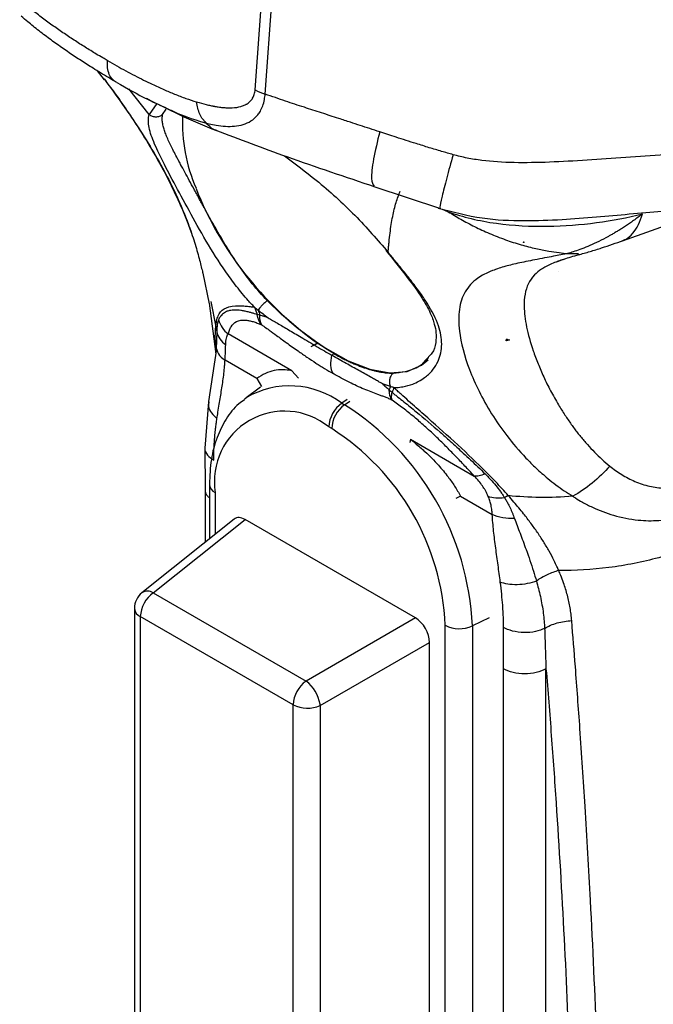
# Model space of a CAD drawing. Header units: millimetres. Extents: x 13 to 546, y 13 to 419.
# Tile 16 of 19: x 464 to 496, y 288 to 337. Entities that reach past the tile are written whole.
import ezdxf

# ---------------------------------------------------------------- set-up
doc = ezdxf.new("R2010")
doc.units = ezdxf.units.MM
doc.header["$LTSCALE"] = 2

msp = doc.modelspace()

# ---------------------------------------------------------------- linework, layer by layer
for p, q in [((475.757, 333.758), (476.745, 347.376)), ((476.259, 333.54), (477.247, 347.158)), ((467.886, 334.711), (468.24, 334.248)), ((470.48, 332.534), (469.459, 333.8)), ((470.854, 333.083), (470.48, 332.534)), ((471.146, 332.532), (471.32, 332.8)), ((481.674, 328.945), (484.984, 327.849)), ((484.978, 327.905), (484.991, 327.887)), ((485.076, 327.813), (485.382, 327.682)), ((494.06, 326.234), (496.952, 327.265)), ((489.136, 326.145), (489.107, 326.162)), ((489.136, 326.173), (489.136, 326.145)), ((489.136, 326.145), (489.161, 326.16)), ((491.321, 325.598), (491.864, 325.604)), ((473.151, 324.616), (473.469, 323.098)), ((490.849, 324.721), (490.848, 324.722)), ((490.851, 324.723), (490.849, 324.722)), ((490.851, 324.723), (490.849, 324.721)), ((490.849, 324.721), (490.849, 324.722)), ((473.465, 323.118), (473.791, 320.579)), ((473.558, 323.203), (473.794, 321.947)), ((477.585, 319.757), (474.41, 321.59)), ((473.821, 320.98), (473.805, 320.773)), ((478.881, 321.144), (478.54, 320.948)), ((478.904, 321.128), (478.54, 320.948)), ((488.278, 321.241), (488.253, 321.266)), ((488.278, 321.241), (488.278, 321.339)), ((488.428, 321.291), (488.278, 321.241)), ((473.833, 320.853), (473.436, 318.22)), ((484.495, 320.555), (484.101, 320.112)), ((475.837, 319.374), (474.258, 320.285)), ((477.585, 319.757), (477.919, 319.388)), ((476.025, 318.939), (475.306, 318.415)), ((475.837, 319.374), (476.08, 318.978)), ((473.435, 318.217), (473.257, 315.893)), ((475.225, 318.353), (475.306, 318.415)), ((480.338, 318.323), (480.075, 318.145)), ((480.075, 318.145), (480.217, 318.063)), ((480.217, 318.063), (480.48, 318.242)), ((482.583, 318.287), (482.566, 318.297)), ((479.571, 316.877), (479.43, 316.959)), ((483.501, 316.342), (483.471, 316.182)), ((483.501, 316.342), (486.676, 314.509)), ((473.257, 315.909), (473.263, 313.848)), ((473.478, 314.099), (473.478, 311.378)), ((473.263, 313.848), (473.263, 311.206)), ((473.771, 313.691), (473.771, 311.612)), ((485.993, 313.511), (485.749, 313.396)), ((485.993, 313.511), (487.571, 312.6)), ((474.715, 312.366), (470.12, 308.695)), ((470.682, 308.692), (475.255, 312.344)), ((483.746, 307.443), (475.255, 312.344)), ((470.682, 308.692), (478.296, 304.297)), ((469.744, 307.914), (469.744, 253.396)), ((477.65, 303.11), (470.037, 307.506)), ((470.037, 307.506), (470.037, 252.987)), ((483.746, 307.443), (478.296, 304.297)), ((487.416, 307.447), (486.58, 307.042)), ((485.23, 248.938), (485.23, 307.076)), ((486.58, 307.042), (486.58, 248.904)), ((479, 303.076), (484.45, 306.223)), ((484.45, 250.692), (484.45, 306.223)), ((488.127, 248.98), (488.127, 304.909)), ((490.248, 248.98), (490.248, 304.909)), ((477.65, 248.592), (477.65, 303.11)), ((479, 303.076), (479, 248.558))]:
    msp.add_line(p, q)
at = {"flags": 128}
msp.add_lwpolyline([(478.762, 321.228), (479.248, 320.898), (480.39, 320.257), (481.474, 319.841), (482.467, 319.662), (483.335, 319.727), (484.051, 320.034), (484.378, 320.309)], dxfattribs=at)
for centre, radius, start, end in [((480.506, 332.143), 8.37, 177.6758, 203.1787), ((488.632, 335.069), 17, 201.4654, 234.5074), ((477.487, 314.68), 4.325, 53.241, 120.2811), ((480.982, 316.883), 1.554, 125.6892, 177.1989), ((481.123, 316.801), 1.554, 125.6892, 177.1989), ((472.765, 306.413), 13.829, 2.6055, 57.3945), ((477.221, 314.25), 3.495, 50.7967, 189.214), ((472.944, 306.517), 12.298, 2.6055, 57.3945), ((473.961, 314.136), 0.484, 184.3983, 246.9074), ((470.744, 307.914), 1, 128.6144, 180), ((471.589, 307.43), 1.554, 125.6891, 177.1987), ((470.398, 308.242), 0.532, 57.7182, 121.5672), ((470.227, 307.951), 0.484, 184.4143, 246.9058), ((485.94, 308.458), 1.554, 242.8052, 294.3071), ((479.202, 303.035), 1.554, 125.6889, 177.199), ((477.158, 302.822), 1.863, 10.0276, 52.3356), ((478.361, 304.493), 1.554, 242.8052, 294.3071), ((477.9, 302.982), 1.104, 4.915, 8.5581)]:
    msp.add_arc(centre, radius, start, end)
for centre, major_axis, ratio, start_param, end_param in [((503.346, 309.887), (-12.075, 15.224), 0.446306, 0.066025, 0.066108), ((475.26, 311.521), (-0.504, 0.873), 0.573012, 5.501634, 6.369802), ((483.74, 306.626), (-0.5, 0.866), 0.581784, 3.930845, 5.494051)]:
    msp.add_ellipse(centre, major_axis=major_axis, ratio=ratio, start_param=start_param, end_param=end_param)
for points, knots in [([(468.399, 335.214), (468.323, 335.258), (468.138, 335.366), (467.767, 335.586), (467.287, 335.88), (466.734, 336.233), (466.183, 336.601), (465.636, 336.983), (465.093, 337.381), (464.632, 337.739), (464.278, 338.029), (464.103, 338.179), (464.027, 338.243)], [0, 0, 0, 0, 0.051492, 0.125665, 0.251266, 0.376738, 0.502025, 0.627143, 0.751967, 0.876292, 0.946804, 1, 1, 1, 1]), ([(468.861, 334.126), (468.725, 334.205), (468.457, 334.361), (468.065, 334.597), (467.611, 334.876), (467.088, 335.209), (466.488, 335.607), (465.888, 336.023), (465.289, 336.462), (464.803, 336.84), (464.407, 337.164), (464.211, 337.332), (464.105, 337.424)], [0, 0, 0, 0, 0.08734, 0.170644, 0.249999, 0.375006, 0.499999, 0.626267, 0.750006, 0.874998, 0.931617, 1, 1, 1, 1]), ([(468.861, 334.125), (468.705, 334.198), (468.573, 334.336), (468.411, 334.719), (468.381, 334.962), (468.399, 335.214)], [0, 0, 0, 0, 0.5, 0.5, 1, 1, 1, 1]), ([(468.399, 335.214), (468.553, 335.126), (468.859, 334.951), (469.313, 334.703), (469.76, 334.467), (470.198, 334.245), (470.679, 334.011), (471.193, 333.775), (471.753, 333.538), (472.299, 333.328), (472.664, 333.212), (472.842, 333.155)], [0, 0, 0, 0, 0.1042596, 0.2065655, 0.3069437, 0.4054221, 0.5020298, 0.6313704, 0.7519726, 0.8793378, 1, 1, 1, 1]), ([(468.23, 334.308), (468.403, 334.076), (469.038, 333.226), (470.122, 331.624), (471.167, 329.838), (471.941, 328.238), (472.388, 327.185), (472.581, 326.604), (472.639, 326.428)], [0, 0, 0, 0, 0.0822574, 0.3013488, 0.5800614, 0.742836, 0.9222162, 1, 1, 1, 1]), ([(468.262, 334.263), (468.563, 333.85), (469.514, 332.547), (470.871, 330.447), (471.869, 328.482), (472.431, 327.086), (472.749, 326.141), (472.974, 325.339), (473.092, 324.848), (473.146, 324.649), (473.155, 324.617)], [0, 0, 0, 0, 0.101765, 0.320887, 0.54005, 0.650436, 0.759544, 0.870423, 0.979037, 1, 1, 1, 1]), ([(468.861, 334.126), (469.379, 333.831), (470.234, 333.345), (471.051, 332.976), (471.374, 332.831)], [0, 0, 0, 0, 0.605201, 1, 1, 1, 1]), ([(472.842, 333.155), (473.006, 333.105), (473.242, 333.04), (473.501, 332.981), (473.627, 332.955), (473.689, 332.944), (473.715, 332.939), (473.733, 332.936), (473.74, 332.934), (473.828, 332.919), (473.942, 332.901), (474.069, 332.885), (474.13, 332.879), (474.156, 332.877), (474.174, 332.875), (474.181, 332.874), (474.266, 332.867), (474.376, 332.861), (474.498, 332.861), (474.557, 332.862), (474.586, 332.863), (474.599, 332.863), (474.607, 332.864), (474.61, 332.864), (474.771, 332.871), (474.982, 332.902), (475.188, 332.973), (475.28, 333.017), (475.324, 333.042), (475.342, 333.052), (475.354, 333.06), (475.359, 333.063), (475.422, 333.103), (475.498, 333.165), (475.57, 333.248), (475.598, 333.287), (475.616, 333.313), (475.624, 333.326), (475.65, 333.369), (475.666, 333.4), (475.694, 333.464), (475.706, 333.496), (475.738, 333.603), (475.751, 333.679), (475.757, 333.758)], [0, 0, 0, 0, 0.125, 0.1875, 0.21875, 0.234375, 0.242188, 0.242188, 0.25, 0.25, 0.3125, 0.34375, 0.359375, 0.367188, 0.367188, 0.375, 0.375, 0.4375, 0.46875, 0.484375, 0.492188, 0.496094, 0.496094, 0.5, 0.5, 0.625, 0.6875, 0.71875, 0.734375, 0.742188, 0.742188, 0.75, 0.75, 0.8125, 0.84375, 0.859375, 0.859375, 0.875, 0.875, 0.90625, 0.90625, 0.9375, 0.9375, 1, 1, 1, 1]), ([(470.348, 333.335), (470.883, 333.059), (472.001, 332.482), (473.209, 331.983), (473.838, 331.723)], [0, 0, 0, 0, 0.479211, 1, 1, 1, 1]), ([(473.334, 332.095), (473.378, 332.085), (473.538, 332.047), (473.859, 331.983), (474.283, 331.932), (474.735, 331.936), (475.162, 332.015), (475.562, 332.188), (475.842, 332.43), (476.025, 332.702), (476.145, 332.951), (476.221, 333.238), (476.248, 333.449), (476.259, 333.54)], [0, 0, 0, 0, 0.0337397, 0.1250534, 0.2500766, 0.3710121, 0.5001508, 0.6232558, 0.7500254, 0.8087481, 0.8750297, 0.9459727, 1, 1, 1, 1]), ([(481.962, 331.665), (481.799, 331.717), (481.473, 331.822), (480.989, 331.979), (480.473, 332.151), (479.832, 332.359), (479.064, 332.607), (478.178, 332.895), (477.239, 333.203), (476.595, 333.424), (476.259, 333.54)], [0, 0, 0, 0, 0.083756, 0.167085, 0.250006, 0.351055, 0.500017, 0.651219, 0.817916, 1, 1, 1, 1]), ([(471.374, 332.831), (471.55, 332.746), (472.225, 332.42), (472.863, 332.233), (473.334, 332.096)], [0, 0, 0, 0, 0.260423, 1, 1, 1, 1]), ([(473.334, 332.095), (473.202, 332.206), (473.087, 332.36), (472.918, 332.727), (472.864, 332.938), (472.842, 333.155)], [0, 0, 0, 0, 0.5, 0.5, 1, 1, 1, 1]), ([(475.719, 322.928), (475.663, 322.988), (475.559, 323.097), (475.357, 323.319), (475.018, 323.715), (474.366, 324.555), (473.53, 325.835), (472.649, 327.383), (471.872, 328.828), (471.214, 330.072), (470.716, 331.088), (470.478, 331.765), (470.433, 332.17), (470.444, 332.383), (470.468, 332.484), (470.48, 332.534)], [0, 0, 0, 0, 0.017226, 0.03125, 0.0625, 0.125, 0.25, 0.374999, 0.5, 0.625, 0.75, 0.875, 0.9375, 0.96875, 1, 1, 1, 1]), ([(470.48, 332.534), (470.522, 332.499), (470.573, 332.468), (470.688, 332.425), (470.752, 332.412), (470.88, 332.412), (470.943, 332.424), (471.056, 332.466), (471.106, 332.497), (471.146, 332.532)], [0, 0, 0, 0, 0.25, 0.25, 0.5, 0.5, 0.75, 0.75, 1, 1, 1, 1]), ([(473.764, 326.908), (473.717, 326.991), (473.623, 327.157), (473.485, 327.403), (473.35, 327.647), (473.217, 327.888), (473.087, 328.125), (472.96, 328.359), (472.835, 328.588), (472.672, 328.887), (472.476, 329.248), (472.252, 329.658), (472.073, 329.99), (471.942, 330.235), (471.824, 330.459), (471.694, 330.708), (471.552, 330.991), (471.427, 331.257), (471.321, 331.505), (471.236, 331.738), (471.172, 331.956), (471.135, 332.161), (471.122, 332.353), (471.138, 332.472), (471.146, 332.532)], [0, 0, 0, 0, 0.03124, 0.062497, 0.093768, 0.125049, 0.156339, 0.187638, 0.218947, 0.250266, 0.312904, 0.375544, 0.438204, 0.474293, 0.500866, 0.556528, 0.612151, 0.667738, 0.723284, 0.778773, 0.834193, 0.889537, 0.94481, 1, 1, 1, 1]), ([(473.848, 331.73), (473.832, 331.733), (473.624, 331.767), (473.474, 331.938), (473.334, 332.096)], [0, 0, 0, 0, 0.0774551, 1, 1, 1, 1]), ([(473.795, 331.74), (474.968, 331.297), (477.548, 330.323), (480.251, 329.42), (481.726, 328.927)], [0, 0, 0, 0, 0.454321, 1, 1, 1, 1]), ([(481.962, 331.665), (481.849, 331.189), (481.616, 330.212), (481.512, 329.23), (481.628, 329.043), (481.685, 328.951)], [0, 0, 0, 0, 0.324804, 0.667205, 1, 1, 1, 1]), ([(485.621, 330.526), (485.429, 330.581), (485.032, 330.694), (484.418, 330.878), (483.662, 331.112), (482.838, 331.375), (482.234, 331.575), (481.962, 331.665)], [0, 0, 0, 0, 0.1557012, 0.3223464, 0.5000085, 0.7745929, 1, 1, 1, 1]), ([(500.092, 330.799), (498.797, 330.707), (497.483, 330.614), (494.866, 330.424), (493.563, 330.327), (491.663, 330.209), (491.039, 330.175), (489.823, 330.129), (489.231, 330.118), (488.098, 330.14), (487.559, 330.174), (486.802, 330.27), (486.56, 330.31), (486.085, 330.405), (485.854, 330.461), (485.621, 330.526)], [0, 0, 0, 0, 0.25, 0.25, 0.5, 0.5, 0.625, 0.625, 0.75, 0.75, 0.875, 0.875, 0.9375, 0.9375, 1, 1, 1, 1]), ([(477.215, 330.472), (477.745, 330.077), (478.951, 329.177), (480.783, 327.514), (481.852, 326.278), (482.386, 325.661)], [0, 0, 0, 0, 0.282173, 0.641128, 1, 1, 1, 1]), ([(485.621, 330.526), (485.508, 330.121), (485.274, 329.281), (485.053, 328.398), (484.947, 327.91), (484.972, 327.906), (484.978, 327.905)], [0, 0, 0, 0, 0.284612, 0.5903958, 0.9069016, 1, 1, 1, 1]), ([(482.386, 325.661), (482.394, 325.756), (482.407, 325.925), (482.435, 326.25), (482.495, 326.779), (482.604, 327.465), (482.747, 328.04), (482.858, 328.383), (482.93, 328.566), (482.967, 328.652), (482.987, 328.701)], [0, 0, 0, 0, 0.070553, 0.125, 0.249998, 0.499998, 0.749999, 0.875, 0.92881, 1, 1, 1, 1]), ([(484.875, 327.861), (485.603, 327.672), (487.017, 327.305), (489.099, 327.213), (490.997, 327.283), (493.281, 327.464), (496.027, 327.725), (498.156, 327.883), (499.216, 327.962)], [0, 0, 0, 0, 0.155694, 0.301834, 0.431302, 0.550377, 0.776146, 1, 1, 1, 1]), ([(485.382, 327.682), (485.738, 327.549), (486.125, 327.433), (486.931, 327.241), (487.35, 327.165), (488.623, 326.991), (489.486, 326.949), (491.162, 326.971), (491.977, 327.036), (493.552, 327.246), (494.312, 327.391), (495.057, 327.576)], [0, 0, 0, 0, 0.125, 0.125, 0.25, 0.25, 0.5, 0.5, 0.75, 0.75, 1, 1, 1, 1]), ([(485.382, 327.682), (485.484, 327.619), (485.691, 327.489), (486.011, 327.303), (486.345, 327.119), (486.693, 326.94), (487.055, 326.766), (487.432, 326.598), (487.824, 326.437), (488.347, 326.241), (488.987, 326.034), (489.708, 325.85), (490.345, 325.725), (490.87, 325.645), (491.183, 325.612), (491.321, 325.598)], [0, 0, 0, 0, 0.056484, 0.114667, 0.174557, 0.236162, 0.299493, 0.364567, 0.431401, 0.500014, 0.629373, 0.750011, 0.851414, 0.934804, 1, 1, 1, 1]), ([(495.057, 327.576), (494.983, 327.518), (494.838, 327.406), (494.619, 327.247), (494.409, 327.099), (494.207, 326.964), (494.015, 326.84), (493.834, 326.728), (493.665, 326.626), (493.508, 326.536), (493.366, 326.456), (493.12, 326.322), (492.776, 326.148), (492.342, 325.955), (491.955, 325.802), (491.62, 325.684), (491.415, 325.625), (491.321, 325.598)], [0, 0, 0, 0, 0.065423, 0.127644, 0.186579, 0.242153, 0.294269, 0.342856, 0.387818, 0.429053, 0.466464, 0.499944, 0.621134, 0.732576, 0.833561, 0.922973, 1, 1, 1, 1]), ([(494.069, 326.254), (494.115, 326.27), (494.305, 326.334), (494.578, 326.593), (494.875, 327.013), (494.997, 327.389), (495.057, 327.576)], [0, 0, 0, 0, 0.097211, 0.400067, 0.702923, 1, 1, 1, 1]), ([(476.36, 323.258), (475.839, 323.786), (475.37, 324.381), (474.514, 325.624), (474.126, 326.273), (473.764, 326.908)], [0, 0, 0, 0, 0.5, 0.5, 1, 1, 1, 1]), ([(491.863, 325.538), (491.955, 325.563), (492.14, 325.613), (492.54, 325.729), (493.233, 325.944), (493.745, 326.123), (494.088, 326.243)], [0, 0, 0, 0, 0.12534, 0.250169, 0.49643, 1, 1, 1, 1]), ([(482.271, 325.759), (482.641, 325.299), (483.32, 324.456), (484.048, 323.448), (484.478, 322.682), (484.693, 322.103), (484.788, 321.613), (484.763, 321.125), (484.673, 320.745), (484.517, 320.579), (484.495, 320.555)], [0, 0, 0, 0, 0.204318, 0.375221, 0.513781, 0.620994, 0.712536, 0.82974, 0.975089, 1, 1, 1, 1]), ([(482.386, 325.66), (482.356, 325.67), (482.312, 325.684), (482.31, 325.73), (482.309, 325.746)], [0, 0, 0, 0, 0.665132, 1, 1, 1, 1]), ([(482.659, 318.922), (482.706, 318.923), (482.863, 318.926), (483.188, 318.964), (483.676, 319.099), (484.095, 319.328), (484.573, 319.72), (484.967, 320.286), (485.109, 321.172), (484.88, 322.163), (484.392, 323.055), (483.846, 323.832), (483.486, 324.3), (483.168, 324.7), (482.884, 325.051), (482.611, 325.384), (482.435, 325.6), (482.386, 325.66)], [0, 0, 0, 0, 0.017659, 0.059399, 0.124997, 0.214967, 0.249998, 0.379811, 0.499998, 0.615426, 0.749983, 0.812524, 0.874984, 0.900838, 0.937501, 0.982538, 1, 1, 1, 1]), ([(491.321, 325.598), (491.236, 325.581), (491.035, 325.54), (490.691, 325.474), (490.268, 325.395), (489.809, 325.31), (489.355, 325.221), (488.939, 325.135), (488.567, 325.051), (488.222, 324.962), (487.893, 324.863), (487.532, 324.733), (487.173, 324.57), (486.656, 324.256), (486.169, 323.728), (485.885, 322.849), (485.893, 321.592), (486.345, 319.852), (487.25, 318.007), (488.284, 316.504), (489.054, 315.593), (489.762, 314.889), (490.266, 314.444), (490.74, 314.07), (491.155, 313.771), (491.444, 313.591), (491.587, 313.501)], [0, 0, 0, 0, 0.009929, 0.023755, 0.041334, 0.06249, 0.083779, 0.10458, 0.124964, 0.143539, 0.164412, 0.187545, 0.219541, 0.250075, 0.333668, 0.41689, 0.500375, 0.624513, 0.750054, 0.811048, 0.875025, 0.905296, 0.937509, 0.958743, 0.979572, 1, 1, 1, 1]), ([(490.77, 325.187), (490.908, 325.24), (491.193, 325.349), (491.715, 325.497), (491.984, 325.573)], [0, 0, 0, 0, 0.485743, 1, 1, 1, 1]), ([(491.113, 325.309), (491.023, 325.28), (490.914, 325.245), (490.828, 325.209), (490.814, 325.204)], [0, 0, 0, 0, 0.83814, 1, 1, 1, 1]), ([(490.814, 325.204), (490.716, 325.166), (490.402, 325.043), (490.008, 324.827), (489.62, 324.508), (489.344, 324.103), (489.183, 323.586), (489.135, 322.887), (489.25, 321.964), (489.525, 320.974), (489.841, 320.12), (490.129, 319.452), (490.463, 318.766), (490.733, 318.296), (490.869, 318.06)], [0, 0, 0, 0, 0.031239, 0.100392, 0.169604, 0.258757, 0.351618, 0.446433, 0.584845, 0.723195, 0.793405, 0.861606, 0.930803, 1, 1, 1, 1]), ([(473.794, 321.947), (473.8, 321.999), (473.812, 322.103), (473.846, 322.295), (473.934, 322.582), (474.166, 322.875), (474.623, 323.004), (475.111, 322.997), (475.392, 322.973), (475.572, 322.948), (475.666, 322.935), (475.719, 322.928)], [0, 0, 0, 0, 0.062511, 0.125022, 0.250027, 0.499911, 0.749955, 0.874978, 0.937489, 0.964224, 1, 1, 1, 1]), ([(475.72, 322.928), (475.75, 322.903), (475.813, 322.852), (475.877, 322.802), (475.91, 322.777)], [0, 0, 0, 0, 0.4939615, 1, 1, 1, 1]), ([(476.36, 323.258), (476.321, 323.226), (476.278, 323.188), (476.187, 323.102), (476.14, 323.055), (476.054, 322.963), (476.014, 322.918), (475.951, 322.838), (475.926, 322.804), (475.91, 322.777)], [0, 0, 0, 0, 0.25, 0.25, 0.5, 0.5, 0.75, 0.75, 1, 1, 1, 1]), ([(479.677, 320.614), (479.13, 320.93), (478.568, 321.317), (477.451, 322.21), (476.896, 322.714), (476.36, 323.258)], [0, 0, 0, 0, 0.5, 0.5, 1, 1, 1, 1]), ([(475.861, 322.557), (475.816, 322.571), (475.72, 322.601), (475.571, 322.647), (475.397, 322.695), (475.215, 322.735), (474.986, 322.772), (474.727, 322.792), (474.499, 322.765), (474.292, 322.7), (474.157, 322.61), (474.066, 322.513), (474.013, 322.443), (473.969, 322.374), (473.943, 322.318), (473.93, 322.29)], [0, 0, 0, 0, 0.03519, 0.076873, 0.124995, 0.188461, 0.249995, 0.36469, 0.499992, 0.593614, 0.749998, 0.828121, 0.875, 0.937419, 1, 1, 1, 1]), ([(475.91, 322.777), (475.989, 322.715), (476.153, 322.587), (476.319, 322.461), (476.405, 322.397)], [0, 0, 0, 0, 0.486648, 1, 1, 1, 1]), ([(476.404, 322.397), (476.352, 322.415), (476.251, 322.45), (476.111, 322.495), (476.026, 322.518), (475.985, 322.529)], [0, 0, 0, 0, 0.356905, 0.696193, 1, 1, 1, 1]), ([(476.405, 322.397), (476.479, 322.353), (476.634, 322.261), (476.881, 322.118), (477.147, 321.963), (477.431, 321.796), (477.733, 321.617), (478.07, 321.416), (478.437, 321.199), (478.825, 320.969), (479.21, 320.743), (479.46, 320.6), (479.586, 320.528)], [0, 0, 0, 0, 0.06886, 0.143468, 0.22383, 0.309989, 0.402017, 0.500002, 0.621754, 0.745594, 0.871648, 1, 1, 1, 1]), ([(473.807, 320.795), (473.802, 320.851), (473.78, 321.12), (473.765, 321.513), (473.784, 321.802), (473.794, 321.947)], [0, 0, 0, 0, 0.116975, 0.558528, 1, 1, 1, 1]), ([(473.93, 322.291), (473.924, 322.276), (473.912, 322.243), (473.89, 322.17), (473.871, 322.057), (473.856, 321.898), (473.85, 321.77), (473.848, 321.705)], [0, 0, 0, 0, 0.1135182, 0.2499974, 0.4999983, 0.7499991, 1, 1, 1, 1]), ([(473.93, 322.29), (473.973, 322.157), (474.036, 322.027), (474.199, 321.788), (474.299, 321.68), (474.41, 321.59)], [0, 0, 0, 0, 0.5, 0.5, 1, 1, 1, 1]), ([(474.41, 321.59), (474.42, 321.622), (474.44, 321.687), (474.485, 321.812), (474.587, 322.012), (474.8, 322.24), (475.146, 322.309), (475.469, 322.256), (475.651, 322.209), (475.817, 322.152), (475.94, 322.103), (476.012, 322.072), (476.049, 322.056), (476.068, 322.048)], [0, 0, 0, 0, 0.062549, 0.125096, 0.250185, 0.500189, 0.74981, 0.812357, 0.874904, 0.937451, 0.968726, 0.984362, 1, 1, 1, 1]), ([(476.084, 322.039), (476.129, 322.01), (476.253, 321.929), (476.503, 321.751), (476.866, 321.484), (477.344, 321.134), (477.849, 320.773), (478.342, 320.434), (478.711, 320.189), (479.001, 320.005), (479.288, 319.829), (479.499, 319.703), (479.641, 319.619)], [0, 0, 0, 0, 0.038234, 0.105995, 0.206358, 0.337807, 0.500018, 0.624605, 0.750009, 0.812506, 0.875004, 1, 1, 1, 1]), ([(473.848, 321.705), (473.846, 321.653), (473.842, 321.547), (473.837, 321.37), (473.831, 321.183), (473.825, 321.047), (473.821, 320.98)], [0, 0, 0, 0, 0.25, 0.5, 0.75, 1, 1, 1, 1]), ([(473.848, 321.705), (473.873, 321.582), (473.925, 321.459), (474.077, 321.233), (474.177, 321.13), (474.292, 321.044)], [0, 0, 0, 0, 0.5, 0.5, 1, 1, 1, 1]), ([(474.292, 321.044), (474.299, 321.177), (474.308, 321.292), (474.344, 321.475), (474.371, 321.544), (474.41, 321.59)], [0, 0, 0, 0, 0.5, 0.5, 1, 1, 1, 1]), ([(473.821, 320.98), (473.815, 320.858), (473.849, 320.729), (474.001, 320.488), (474.118, 320.376), (474.258, 320.285)], [0, 0, 0, 0, 0.5, 0.5, 1, 1, 1, 1]), ([(479.637, 319.626), (479.577, 319.733), (479.54, 319.87), (479.523, 320.182), (479.543, 320.356), (479.586, 320.528)], [0, 0, 0, 0, 0.5, 0.5, 1, 1, 1, 1]), ([(482.099, 319.109), (482.064, 319.129), (481.995, 319.168), (481.897, 319.224), (481.801, 319.281), (481.673, 319.353), (481.479, 319.46), (481.221, 319.605), (480.922, 319.771), (480.612, 319.943), (480.287, 320.126), (479.946, 320.32), (479.707, 320.459), (479.586, 320.528)], [0, 0, 0, 0, 0.043438, 0.084884, 0.124998, 0.167452, 0.250003, 0.376805, 0.500006, 0.624112, 0.748497, 0.873711, 1, 1, 1, 1]), ([(479.677, 320.614), (479.75, 320.572), (479.896, 320.489), (480.11, 320.376), (480.319, 320.271), (480.523, 320.176), (480.721, 320.089), (480.913, 320.011), (481.1, 319.942), (481.28, 319.88), (481.455, 319.826), (481.623, 319.78), (481.786, 319.74), (481.942, 319.707), (482.093, 319.681), (482.238, 319.66), (482.377, 319.646), (482.51, 319.637), (482.595, 319.635), (482.638, 319.634)], [0, 0, 0, 0, 0.0672, 0.1333525, 0.1984575, 0.2625152, 0.3255256, 0.3874888, 0.4484049, 0.508274, 0.5670962, 0.6248716, 0.6816003, 0.7372825, 0.7919183, 0.8455077, 0.8980511, 0.9495484, 1, 1, 1, 1]), ([(482.638, 319.634), (483.037, 319.685), (483.57, 319.753), (484.031, 320.055), (484.178, 320.173), (484.288, 320.267), (484.351, 320.349), (484.4, 320.413)], [0, 0, 0, 0, 0.581355, 0.776043, 0.836674, 0.872813, 1, 1, 1, 1]), ([(473.857, 317.374), (473.873, 317.481), (473.909, 317.721), (473.986, 318.199), (474.087, 318.808), (474.177, 319.41), (474.226, 319.842), (474.245, 320.094), (474.254, 320.221), (474.258, 320.285)], [0, 0, 0, 0, 0.11091, 0.25, 0.5, 0.75, 0.875, 0.9375, 1, 1, 1, 1]), ([(482.566, 318.297), (482.549, 318.306), (482.517, 318.323), (482.453, 318.354), (482.348, 318.4), (482.206, 318.454), (482.039, 318.515), (481.818, 318.594), (481.539, 318.698), (481.186, 318.84), (480.823, 319), (480.445, 319.182), (480.051, 319.39), (479.777, 319.542), (479.641, 319.619)], [0, 0, 0, 0, 0.01559, 0.03092, 0.062487, 0.12498, 0.187476, 0.249977, 0.374969, 0.499969, 0.629624, 0.749972, 0.87489, 1, 1, 1, 1]), ([(482.638, 319.634), (482.6, 319.605), (482.564, 319.567), (482.502, 319.472), (482.476, 319.415), (482.445, 319.29), (482.44, 319.222), (482.452, 319.092), (482.469, 319.03), (482.494, 318.976)], [0, 0, 0, 0, 0.25, 0.25, 0.5, 0.5, 0.75, 0.75, 1, 1, 1, 1]), ([(482.099, 319.109), (482.154, 319.06), (482.262, 318.963), (482.382, 318.857), (482.44, 318.805)], [0, 0, 0, 0, 0.511226, 1, 1, 1, 1]), ([(482.582, 318.286), (482.564, 318.338), (482.555, 318.397), (482.553, 318.528), (482.562, 318.601), (482.576, 318.679)], [0, 0, 0, 0, 0.5, 0.5, 1, 1, 1, 1]), ([(482.577, 318.68), (482.626, 318.641), (482.724, 318.564), (482.923, 318.41), (483.273, 318.131), (483.981, 317.555), (484.757, 316.894), (485.531, 316.204), (486.036, 315.743), (486.495, 315.314), (486.859, 314.969), (487.094, 314.739), (487.212, 314.623)], [0, 0, 0, 0, 0.03126, 0.062519, 0.125037, 0.250074, 0.499816, 0.60573, 0.749884, 0.83307, 0.916443, 1, 1, 1, 1]), ([(488.368, 313.534), (488.267, 313.648), (488.064, 313.877), (487.643, 314.331), (486.87, 315.114), (485.685, 316.226), (484.42, 317.349), (483.53, 318.137), (483.091, 318.532), (482.842, 318.753), (482.72, 318.865), (482.659, 318.922)], [0, 0, 0, 0, 0.062532, 0.125057, 0.250107, 0.500063, 0.749885, 0.874943, 0.937471, 0.968736, 1, 1, 1, 1]), ([(473.453, 318.21), (473.442, 318.135), (473.413, 317.951), (473.552, 317.65), (473.757, 317.464), (473.857, 317.374)], [0, 0, 0, 0, 0.259423, 0.639833, 1, 1, 1, 1]), ([(475.227, 318.317), (475.128, 318.25), (474.763, 318.001), (474.287, 317.362), (473.825, 316.436), (473.534, 315.345), (473.497, 314.52), (473.478, 314.099)], [0, 0, 0, 0, 0.081879, 0.302539, 0.526678, 0.758376, 1, 1, 1, 1]), ([(486.676, 314.509), (486.597, 314.595), (486.444, 314.761), (486.133, 315.093), (485.739, 315.507), (485.25, 316.005), (484.738, 316.506), (484.214, 316.993), (483.761, 317.387), (483.401, 317.681), (483.126, 317.895), (482.852, 318.099), (482.672, 318.225), (482.583, 318.287)], [0, 0, 0, 0, 0.065374, 0.127148, 0.253817, 0.380029, 0.505572, 0.634945, 0.754338, 0.816118, 0.877569, 0.939089, 1, 1, 1, 1]), ([(490.869, 318.06), (490.922, 317.974), (491.026, 317.804), (491.188, 317.554), (491.348, 317.315), (491.506, 317.088), (491.662, 316.872), (491.815, 316.67), (492.026, 316.404), (492.303, 316.079), (492.66, 315.7), (493.031, 315.342), (493.293, 315.12), (493.423, 315.01)], [0, 0, 0, 0, 0.082394, 0.16112, 0.236186, 0.307599, 0.375372, 0.439514, 0.500041, 0.629824, 0.756293, 0.879622, 1, 1, 1, 1]), ([(473.696, 315.304), (473.696, 315.349), (473.696, 315.44), (473.698, 315.62), (473.708, 315.931), (473.729, 316.262), (473.76, 316.604), (473.788, 316.858), (473.822, 317.125), (473.845, 317.291), (473.857, 317.374)], [0, 0, 0, 0, 0.0625, 0.125, 0.250005, 0.499988, 0.599994, 0.749998, 0.874996, 1, 1, 1, 1]), ([(483.501, 316.342), (483.597, 316.264), (483.773, 316.119), (484.012, 315.914), (484.271, 315.68), (484.561, 315.4), (484.867, 315.078), (485.138, 314.766), (485.411, 314.423), (485.705, 314.01), (485.895, 313.68), (485.993, 313.511)], [0, 0, 0, 0, 0.098065, 0.181389, 0.250011, 0.374494, 0.500063, 0.600529, 0.700064, 0.845711, 1, 1, 1, 1]), ([(473.265, 315.907), (473.263, 315.898), (473.227, 315.78), (473.357, 315.551), (473.586, 315.384), (473.696, 315.304)], [0, 0, 0, 0, 0.038376, 0.536574, 1, 1, 1, 1]), ([(493.423, 315.01), (493.163, 314.71), (492.867, 314.42), (492.241, 313.905), (491.911, 313.68), (491.587, 313.501)], [0, 0, 0, 0, 0.5, 0.5, 1, 1, 1, 1]), ([(493.423, 315.01), (493.519, 314.936), (493.711, 314.789), (494.118, 314.515), (494.673, 314.226), (495.389, 313.986), (496.153, 313.883), (496.929, 313.941), (497.698, 314.183), (498.233, 314.5), (498.563, 314.764), (498.718, 314.903), (498.871, 315.055), (498.967, 315.162), (499.019, 315.219)], [0, 0, 0, 0, 0.062538, 0.125053, 0.250068, 0.378557, 0.50018, 0.627341, 0.750126, 0.874961, 0.906221, 0.937484, 0.966701, 1, 1, 1, 1]), ([(487.212, 314.623), (487.106, 314.575), (487.004, 314.539), (486.822, 314.501), (486.741, 314.498), (486.676, 314.509)], [0, 0, 0, 0, 0.5, 0.5, 1, 1, 1, 1]), ([(487.212, 314.623), (487.26, 314.576), (487.354, 314.482), (487.536, 314.29), (487.749, 314.045), (487.944, 313.793), (488.084, 313.586), (488.151, 313.481), (488.185, 313.429)], [0, 0, 0, 0, 0.125, 0.25, 0.5, 0.75, 0.875, 1, 1, 1, 1]), ([(487.373, 313.492), (487.35, 313.544), (487.307, 313.644), (487.234, 313.783), (487.162, 313.906), (487.057, 314.065), (486.902, 314.269), (486.753, 314.427), (486.676, 314.509)], [0, 0, 0, 0, 0.144052, 0.275313, 0.393943, 0.500158, 0.7406, 1, 1, 1, 1]), ([(491.587, 313.501), (491.629, 313.474), (491.785, 313.374), (492.104, 313.183), (492.725, 312.865), (493.643, 312.515), (494.762, 312.291), (495.976, 312.268), (497.185, 312.483), (498.311, 312.968), (499.137, 313.537), (499.607, 313.968), (499.844, 314.219), (499.922, 314.305), (499.954, 314.341)], [0, 0, 0, 0, 0.016993, 0.062492, 0.124979, 0.249881, 0.387593, 0.499834, 0.647501, 0.785864, 0.892904, 0.964292, 0.985126, 1, 1, 1, 1]), ([(473.263, 313.848), (473.274, 313.731), (473.289, 313.578), (473.442, 313.458), (473.478, 313.429)], [0, 0, 0, 0, 0.762602, 1, 1, 1, 1]), ([(490.881, 309.802), (490.853, 309.867), (490.781, 310.031), (490.627, 310.356), (490.406, 310.773), (490.123, 311.247), (489.82, 311.708), (489.489, 312.171), (489.106, 312.669), (488.726, 313.127), (488.463, 313.425), (488.368, 313.534)], [0, 0, 0, 0, 0.049222, 0.125001, 0.249997, 0.373687, 0.499998, 0.619498, 0.749999, 0.909181, 1, 1, 1, 1]), ([(488.185, 313.429), (488.032, 313.407), (487.88, 313.401), (487.603, 313.423), (487.478, 313.451), (487.373, 313.492)], [0, 0, 0, 0, 0.5, 0.5, 1, 1, 1, 1]), ([(487.571, 312.6), (487.566, 312.66), (487.556, 312.771), (487.535, 312.922), (487.503, 313.086), (487.455, 313.275), (487.401, 313.419), (487.373, 313.492)], [0, 0, 0, 0, 0.195444, 0.362116, 0.500066, 0.744826, 1, 1, 1, 1]), ([(488.185, 313.429), (488.218, 313.374), (488.268, 313.292), (488.362, 313.125), (488.462, 312.928), (488.559, 312.712), (488.629, 312.536), (488.662, 312.447), (488.678, 312.403)], [0, 0, 0, 0, 0.166665, 0.25, 0.5, 0.75, 0.875, 1, 1, 1, 1]), ([(488.678, 312.403), (488.49, 312.393), (488.287, 312.402), (487.901, 312.468), (487.719, 312.525), (487.571, 312.6)], [0, 0, 0, 0, 0.5, 0.5, 1, 1, 1, 1]), ([(487.972, 309.226), (487.954, 309.367), (487.918, 309.649), (487.84, 310.216), (487.742, 310.925), (487.653, 311.631), (487.596, 312.189), (487.579, 312.463), (487.571, 312.6)], [0, 0, 0, 0, 0.125001, 0.250002, 0.500004, 0.749998, 0.874999, 1, 1, 1, 1]), ([(488.678, 312.403), (488.722, 312.283), (488.813, 312.036), (488.956, 311.655), (489.105, 311.257), (489.273, 310.804), (489.449, 310.309), (489.623, 309.785), (489.724, 309.444), (489.773, 309.277)], [0, 0, 0, 0, 0.1167047, 0.2389526, 0.3667288, 0.5000073, 0.6739017, 0.8405243, 1, 1, 1, 1]), ([(500.093, 312.319), (499.513, 311.931), (498.859, 311.57), (497.435, 310.936), (496.666, 310.662), (495.059, 310.223), (494.223, 310.058), (492.544, 309.845), (491.701, 309.797), (490.881, 309.802)], [0, 0, 0, 0, 0.25, 0.25, 0.5, 0.5, 0.75, 0.75, 1, 1, 1, 1]), ([(490.881, 309.802), (490.694, 309.753), (490.499, 309.682), (490.12, 309.504), (489.937, 309.396), (489.773, 309.277)], [0, 0, 0, 0, 0.5, 0.5, 1, 1, 1, 1]), ([(491.531, 307.307), (491.521, 307.412), (491.501, 307.624), (491.436, 308.046), (491.344, 308.467), (491.225, 308.882), (491.116, 309.213), (491.001, 309.518), (490.915, 309.722), (490.881, 309.802)], [0, 0, 0, 0, 0.124997, 0.249994, 0.499987, 0.628044, 0.750013, 0.900781, 1, 1, 1, 1]), ([(489.773, 309.277), (489.637, 309.226), (489.482, 309.183), (489.154, 309.12), (488.981, 309.102), (488.647, 309.094), (488.486, 309.105), (488.2, 309.15), (488.075, 309.185), (487.972, 309.226)], [0, 0, 0, 0, 0.25, 0.25, 0.5, 0.5, 0.75, 0.75, 1, 1, 1, 1]), ([(488.133, 306.97), (488.133, 307.056), (488.132, 307.23), (488.124, 307.501), (488.111, 307.782), (488.086, 308.155), (488.043, 308.636), (487.996, 309.023), (487.972, 309.226)], [0, 0, 0, 0, 0.118512, 0.24078, 0.36688, 0.496884, 0.736982, 1, 1, 1, 1]), ([(489.773, 309.277), (489.807, 309.152), (489.876, 308.893), (489.97, 308.499), (490.053, 308.09), (490.115, 307.682), (490.159, 307.291), (490.173, 307.042), (490.18, 306.922)], [0, 0, 0, 0, 0.1583487, 0.3250519, 0.5000185, 0.6780308, 0.8445426, 1, 1, 1, 1]), ([(490.18, 306.922), (490.359, 307.031), (490.574, 307.124), (491.039, 307.257), (491.289, 307.297), (491.531, 307.307)], [0, 0, 0, 0, 0.5, 0.5, 1, 1, 1, 1]), ([(492.775, 249.872), (492.797, 250.546), (492.845, 252.052), (492.916, 254.541), (492.987, 257.499), (493.051, 260.919), (493.107, 265.799), (493.11, 271.941), (493.007, 279.178), (492.798, 286.321), (492.519, 292.614), (492.222, 297.797), (491.962, 301.67), (491.734, 304.753), (491.592, 306.541), (491.531, 307.307)], [0, 0, 0, 0, 0.03395, 0.075925, 0.125925, 0.18395, 0.25, 0.375358, 0.5, 0.625858, 0.75, 0.83338, 0.90284, 0.95838, 1, 1, 1, 1]), ([(488.127, 304.909), (488.127, 305.257), (488.128, 305.944), (488.131, 306.631), (488.133, 306.97)], [0, 0, 0, 0, 0.505949, 1, 1, 1, 1]), ([(490.18, 306.922), (490.053, 306.858), (489.898, 306.802), (489.545, 306.726), (489.348, 306.707), (488.953, 306.715), (488.757, 306.742), (488.408, 306.834), (488.255, 306.898), (488.133, 306.97)], [0, 0, 0, 0, 0.25, 0.25, 0.5, 0.5, 0.75, 0.75, 1, 1, 1, 1]), ([(490.18, 306.922), (490.191, 306.587), (490.214, 305.916), (490.237, 305.244), (490.248, 304.909)], [0, 0, 0, 0, 0.500078, 1, 1, 1, 1]), ([(490.248, 304.909), (490.11, 304.828), (489.943, 304.764), (489.58, 304.678), (489.384, 304.655), (488.991, 304.655), (488.795, 304.678), (488.432, 304.764), (488.266, 304.828), (488.127, 304.909)], [0, 0, 0, 0, 0.25, 0.25, 0.5, 0.5, 0.75, 0.75, 1, 1, 1, 1]), ([(490.248, 304.909), (490.339, 303.8), (490.429, 302.689), (490.596, 300.461), (490.675, 299.344), (490.901, 295.985), (491.034, 293.734), (491.38, 286.946), (491.54, 282.376), (491.716, 273.149), (491.731, 268.491), (491.65, 261.446), (491.605, 259.088), (491.512, 255.537), (491.477, 254.351), (491.399, 251.975), (491.354, 250.784), (491.307, 249.591)], [0, 0, 0, 0, 0.0625, 0.0625, 0.125, 0.125, 0.25, 0.25, 0.5, 0.5, 0.75, 0.75, 0.875, 0.875, 0.9375, 0.9375, 1, 1, 1, 1])]:
    msp.add_open_spline(points, degree=3, knots=knots)
for points in [[(475.757, 333.758), (475.904, 333.673), (476.074, 333.599), (476.259, 333.54)], [(489.107, 326.162), (489.117, 326.166), (489.126, 326.169), (489.136, 326.173)], [(489.161, 326.16), (489.153, 326.164), (489.144, 326.169), (489.136, 326.173)], [(475.72, 322.928), (475.778, 322.812), (475.825, 322.687), (475.861, 322.557)], [(475.986, 322.53), (475.943, 322.538), (475.9, 322.546), (475.859, 322.557)], [(476.068, 322.048), (475.966, 322.185), (475.893, 322.362), (475.861, 322.557)], [(475.91, 322.777), (475.94, 322.698), (475.966, 322.616), (475.987, 322.531)], [(476.083, 322.038), (476.014, 322.17), (475.983, 322.335), (475.986, 322.53)], [(473.794, 321.947), (473.817, 321.867), (473.835, 321.786), (473.848, 321.705)], [(476.067, 322.047), (476.073, 322.044), (476.078, 322.041), (476.083, 322.038)], [(474.258, 320.285), (474.279, 320.571), (474.282, 320.832), (474.292, 321.044)], [(488.278, 321.339), (488.269, 321.315), (488.261, 321.29), (488.253, 321.266)], [(488.278, 321.339), (488.327, 321.322), (488.377, 321.306), (488.428, 321.291)], [(479.586, 320.528), (479.616, 320.562), (479.647, 320.591), (479.677, 320.614)], [(477.585, 319.757), (477.433, 319.79), (477.136, 319.827), (476.699, 319.787), (476.265, 319.64), (475.98, 319.474), (475.837, 319.374)], [(479.641, 319.619), (479.639, 319.621), (479.638, 319.623), (479.637, 319.626)], [(482.494, 318.976), (482.369, 319.016), (482.237, 319.06), (482.099, 319.109)], [(482.494, 318.976), (482.481, 318.922), (482.463, 318.865), (482.441, 318.805)], [(482.659, 318.922), (482.605, 318.939), (482.55, 318.957), (482.494, 318.976)], [(482.566, 318.297), (482.478, 318.43), (482.454, 318.594), (482.438, 318.804)], [(482.441, 318.805), (482.487, 318.76), (482.533, 318.718), (482.577, 318.68)], [(482.659, 318.922), (482.642, 318.85), (482.615, 318.769), (482.577, 318.68)], [(488.368, 313.534), (488.309, 313.503), (488.248, 313.468), (488.185, 313.429)], [(491.587, 313.501), (490.479, 313.41), (489.388, 313.427), (488.368, 313.534)]]:
    msp.add_open_spline(points, degree=3)

doc.saveas('drawing.dxf')
